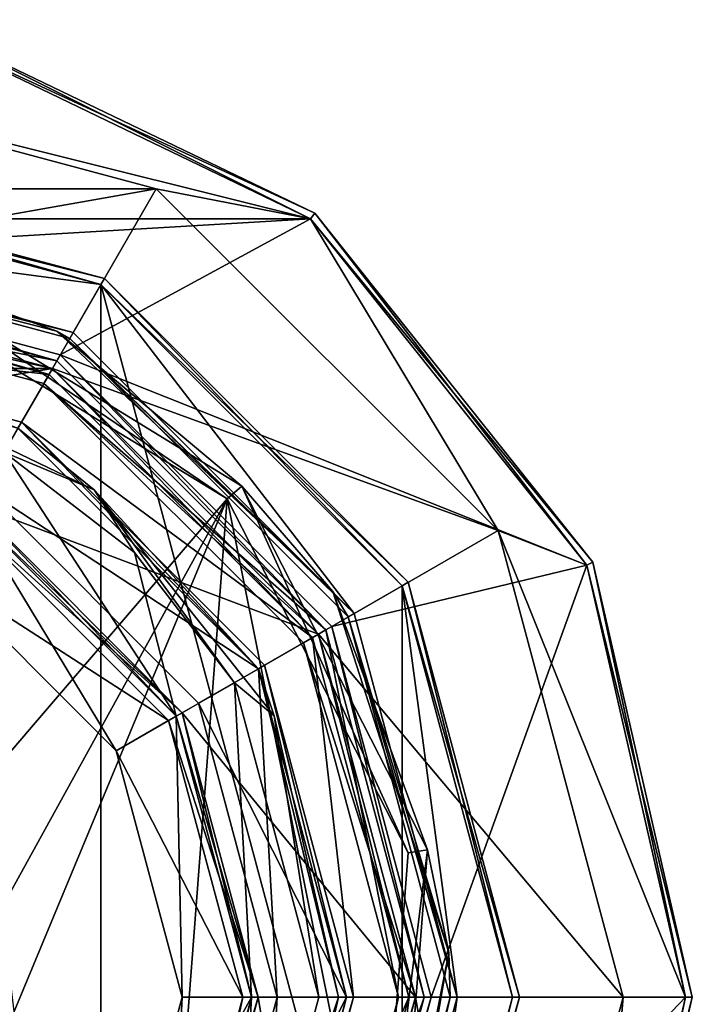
# Model space of a CAD drawing. Header units: millimetres. Extents: x -78 to 78, y -78 to 168.
# Tile 32 of 32: x 10 to 29, y 140 to 168. Entities that reach past the tile are written whole.
import ezdxf

# ---------------------------------------------------------------- set-up
doc = ezdxf.new("R2010")
doc.units = ezdxf.units.MM
doc.header["$LTSCALE"] = 65.185185
for name, color, linetype in [('11', 7, 'CONTINUOUS'), ('12', 7, 'CONTINUOUS'), ('13', 7, 'CONTINUOUS'), ('14', 7, 'CONTINUOUS'), ('15', 7, 'CONTINUOUS'), ('16', 7, 'CONTINUOUS'), ('17', 7, 'CONTINUOUS'), ('170', 7, 'CONTINUOUS'), ('171', 7, 'CONTINUOUS'), ('172', 7, 'CONTINUOUS'), ('173', 7, 'CONTINUOUS'), ('174', 7, 'CONTINUOUS'), ('175', 7, 'CONTINUOUS'), ('18', 7, 'CONTINUOUS'), ('181', 7, 'CONTINUOUS'), ('183', 7, 'CONTINUOUS'), ('186', 7, 'CONTINUOUS'), ('187', 7, 'CONTINUOUS'), ('19', 7, 'CONTINUOUS'), ('194', 7, 'CONTINUOUS'), ('195', 7, 'CONTINUOUS'), ('197', 7, 'CONTINUOUS'), ('199', 7, 'CONTINUOUS'), ('20', 7, 'CONTINUOUS'), ('205', 7, 'CONTINUOUS'), ('21', 7, 'CONTINUOUS'), ('22', 7, 'CONTINUOUS'), ('23', 7, 'CONTINUOUS'), ('24', 7, 'CONTINUOUS'), ('25', 7, 'CONTINUOUS'), ('26', 7, 'CONTINUOUS'), ('27', 7, 'CONTINUOUS'), ('28', 7, 'CONTINUOUS'), ('29', 7, 'CONTINUOUS'), ('30', 7, 'CONTINUOUS'), ('31', 7, 'CONTINUOUS'), ('32', 7, 'CONTINUOUS'), ('33', 7, 'CONTINUOUS'), ('34', 7, 'CONTINUOUS'), ('35', 7, 'CONTINUOUS'), ('36', 7, 'CONTINUOUS'), ('37', 7, 'CONTINUOUS'), ('38', 7, 'CONTINUOUS'), ('39', 7, 'CONTINUOUS'), ('40', 7, 'CONTINUOUS'), ('41', 7, 'CONTINUOUS'), ('42', 7, 'CONTINUOUS'), ('43', 7, 'CONTINUOUS'), ('44', 7, 'CONTINUOUS'), ('45', 7, 'CONTINUOUS'), ('46', 7, 'CONTINUOUS'), ('47', 7, 'CONTINUOUS'), ('48', 7, 'CONTINUOUS'), ('49', 7, 'CONTINUOUS'), ('50', 7, 'CONTINUOUS'), ('51', 7, 'CONTINUOUS'), ('52', 7, 'CONTINUOUS'), ('53', 7, 'CONTINUOUS'), ('54', 7, 'CONTINUOUS'), ('55', 7, 'CONTINUOUS'), ('56', 7, 'CONTINUOUS'), ('57', 7, 'CONTINUOUS')]:
    doc.layers.add(name, color=color, linetype=linetype)

msp = doc.modelspace()

# ---------------------------------------------------------------- linework, layer by layer
at = {"layer": '11', "linetype": 'CONTINUOUS'}
for points in [[(6.408, 168.078), (17.956, 162.517), (0, 167), (6.408, 168.078)], [(0, 167), (17.956, 162.517), (13.5, 163.383), (0, 167)], [(13.5, 163.383), (17.956, 162.517), (23.383, 153.5), (13.5, 163.383)], [(17.956, 162.517), (25.948, 152.496), (23.383, 153.5), (17.956, 162.517)], [(25.948, 152.496), (28.8, 140), (23.383, 153.5), (25.948, 152.496)], [(23.383, 153.5), (28.8, 140), (27, 140), (23.383, 153.5)], [(27, 140), (25.948, 127.504), (23.383, 126.5), (27, 140)], [(28.8, 140), (25.948, 127.504), (27, 140), (28.8, 140)]]:
    msp.add_3dface(points, dxfattribs=at)
at = {"layer": '12', "linetype": 'CONTINUOUS'}
for points in [[(27, 140), (23.383, 126.5), (27, 140, 1), (27, 140)], [(27, 140, 1), (23.383, 126.5), (23.383, 126.5, 1), (27, 140, 1)]]:
    msp.add_3dface(points, dxfattribs=at)
at = {"layer": '13', "linetype": 'CONTINUOUS'}
for points in [[(0, 167, 1), (13.5, 163.383, 1), (-13.5, 163.383, 1), (0, 167, 1)], [(-13.5, 163.383, 1), (13.5, 163.383, 1), (0, 161, 1), (-13.5, 163.383, 1)], [(0, 161, 1), (13.5, 163.383, 1), (10.5, 158.187, 1), (0, 161, 1)], [(13.5, 163.383, 1), (23.383, 153.5, 1), (10.5, 158.187, 1), (13.5, 163.383, 1)], [(10.5, 158.187, 1), (23.383, 153.5, 1), (18.187, 150.5, 1), (10.5, 158.187, 1)], [(23.383, 153.5, 1), (27, 140, 1), (18.187, 150.5, 1), (23.383, 153.5, 1)], [(18.187, 150.5, 1), (27, 140, 1), (21, 140, 1), (18.187, 150.5, 1)], [(21, 140, 1), (23.383, 126.5, 1), (18.187, 129.5, 1), (21, 140, 1)], [(27, 140, 1), (23.383, 126.5, 1), (21, 140, 1), (27, 140, 1)]]:
    msp.add_3dface(points, dxfattribs=at)
at = {"layer": '14', "linetype": 'CONTINUOUS'}
for points in [[(21, 140, 1), (18.187, 129.5, 1), (21, 140), (21, 140, 1)], [(21, 140), (18.187, 129.5, 1), (18.187, 129.5), (21, 140)]]:
    msp.add_3dface(points, dxfattribs=at)
at = {"layer": '15', "linetype": 'CONTINUOUS'}
for points in [[(0, 161), (10.5, 158.187), (-10.5, 158.187), (0, 161)], [(-10.5, 158.187), (10.5, 158.187), (0, 156.45), (-10.5, 158.187)], [(0, 156.45), (10.5, 158.187), (8.225, 154.246), (0, 156.45)], [(10.5, 158.187), (18.187, 150.5), (8.225, 154.246), (10.5, 158.187)], [(8.225, 154.246), (18.187, 150.5), (14.246, 148.225), (8.225, 154.246)], [(18.187, 150.5), (21, 140), (14.246, 148.225), (18.187, 150.5)], [(21, 140), (16.45, 140), (14.246, 148.225), (21, 140)], [(16.45, 140), (18.187, 129.5), (14.246, 131.775), (16.45, 140)], [(21, 140), (18.187, 129.5), (16.45, 140), (21, 140)]]:
    msp.add_3dface(points, dxfattribs=at)
at = {"layer": '16', "linetype": 'CONTINUOUS'}
for points in [[(14.073, 131.875, 2.3), (16.25, 140, 2.3), (14.073, 131.875, 0.2), (14.073, 131.875, 2.3)], [(14.073, 131.875, 0.2), (16.25, 140, 2.3), (16.25, 140, 0.2), (14.073, 131.875, 0.2)]]:
    msp.add_3dface(points, dxfattribs=at)
at = {"layer": '17', "linetype": 'CONTINUOUS'}
for points in [[(10.625, 158.403, 2.5), (0, 161.25, 2.5), (0, 160.5, 2.5), (10.625, 158.403, 2.5)], [(10.25, 157.754, 2.5), (10.625, 158.403, 2.5), (0, 160.5, 2.5), (10.25, 157.754, 2.5)], [(18.403, 150.625, 2.5), (10.625, 158.403, 2.5), (10.25, 157.754, 2.5), (18.403, 150.625, 2.5)], [(17.754, 150.25, 2.5), (18.403, 150.625, 2.5), (10.25, 157.754, 2.5), (17.754, 150.25, 2.5)], [(20.5, 140, 2.5), (18.403, 150.625, 2.5), (17.754, 150.25, 2.5), (20.5, 140, 2.5)], [(21.25, 140, 2.5), (18.403, 150.625, 2.5), (20.5, 140, 2.5), (21.25, 140, 2.5)], [(18.403, 129.375, 2.5), (21.25, 140, 2.5), (17.754, 129.75, 2.5), (18.403, 129.375, 2.5)], [(21.25, 140, 2.5), (20.5, 140, 2.5), (17.754, 129.75, 2.5), (21.25, 140, 2.5)]]:
    msp.add_3dface(points, dxfattribs=at)
at = {"layer": '170', "linetype": 'CONTINUOUS'}
for points in [[(17, 140, 4), (14.722, 131.5, 4), (17, 140, 2.5), (17, 140, 4)], [(17, 140, 2.5), (14.722, 131.5, 4), (14.722, 131.5, 2.5), (17, 140, 2.5)]]:
    msp.add_3dface(points, dxfattribs=at)
at = {"layer": '171', "linetype": 'CONTINUOUS'}
for points in [[(9.5, 156.454, 4), (16.454, 149.5, 4), (8.5, 154.722, 4), (9.5, 156.454, 4)], [(8.5, 154.722, 4), (16.454, 149.5, 4), (14.722, 148.5, 4), (8.5, 154.722, 4)], [(16.454, 149.5, 4), (19, 140, 4), (14.722, 148.5, 4), (16.454, 149.5, 4)], [(19, 140, 4), (17, 140, 4), (14.722, 148.5, 4), (19, 140, 4)], [(14.722, 131.5, 4), (17, 140, 4), (16.454, 130.5, 4), (14.722, 131.5, 4)], [(16.454, 130.5, 4), (17, 140, 4), (19, 140, 4), (16.454, 130.5, 4)]]:
    msp.add_3dface(points, dxfattribs=at)
at = {"layer": '172', "linetype": 'CONTINUOUS'}
for points in [[(16.454, 130.5, 4), (19, 140, 4), (16.454, 130.5, 2.5), (16.454, 130.5, 4)], [(16.454, 130.5, 2.5), (19, 140, 4), (19, 140, 2.5), (16.454, 130.5, 2.5)]]:
    msp.add_3dface(points, dxfattribs=at)
at = {"layer": '173', "linetype": 'CONTINUOUS'}
for points in [[(8.5, 154.722, 4), (14.722, 148.5, 4), (8.5, 154.722, 2.5), (8.5, 154.722, 4)], [(8.5, 154.722, 2.5), (14.722, 148.5, 4), (14.722, 148.5, 2.5), (8.5, 154.722, 2.5)], [(17, 140, 4), (17, 140, 2.5), (14.722, 148.5, 2.5), (17, 140, 4)], [(14.722, 148.5, 4), (17, 140, 4), (14.722, 148.5, 2.5), (14.722, 148.5, 4)]]:
    msp.add_3dface(points, dxfattribs=at)
at = {"layer": '174', "linetype": 'CONTINUOUS'}
for points in [[(16.454, 149.5, 4), (9.5, 156.454, 4), (16.454, 149.5, 2.5), (16.454, 149.5, 4)], [(16.454, 149.5, 2.5), (9.5, 156.454, 4), (9.5, 156.454, 2.5), (16.454, 149.5, 2.5)], [(19, 140, 4), (16.454, 149.5, 4), (19, 140, 2.5), (19, 140, 4)], [(19, 140, 2.5), (16.454, 149.5, 4), (16.454, 149.5, 2.5), (19, 140, 2.5)]]:
    msp.add_3dface(points, dxfattribs=at)
at = {"layer": '175', "linetype": 'CONTINUOUS'}
for points in [[(8.5, 154.722, 2.5), (16.454, 149.5, 2.5), (9.5, 156.454, 2.5), (8.5, 154.722, 2.5)], [(8.5, 154.722, 2.5), (14.722, 148.5, 2.5), (16.454, 149.5, 2.5), (8.5, 154.722, 2.5)], [(14.722, 148.5, 2.5), (17, 140, 2.5), (16.454, 149.5, 2.5), (14.722, 148.5, 2.5)], [(17, 140, 2.5), (19, 140, 2.5), (16.454, 149.5, 2.5), (17, 140, 2.5)], [(17, 140, 2.5), (14.722, 131.5, 2.5), (19, 140, 2.5), (17, 140, 2.5)], [(14.722, 131.5, 2.5), (16.454, 130.5, 2.5), (19, 140, 2.5), (14.722, 131.5, 2.5)]]:
    msp.add_3dface(points, dxfattribs=at)
at = {"layer": '18', "linetype": 'CONTINUOUS'}
for points in [[(21.25, 140, 2.5), (18.403, 129.375, 2.5), (21.25, 140, 4.8), (21.25, 140, 2.5)], [(21.25, 140, 4.8), (18.403, 129.375, 2.5), (18.403, 129.375, 4.8), (21.25, 140, 4.8)]]:
    msp.add_3dface(points, dxfattribs=at)
at = {"layer": '181', "linetype": 'CONTINUOUS'}
for points in [[(0, 163.8, 18), (11.9, 160.611, 18), (0, 162.2, 18), (0, 163.8, 18)], [(0, 162.2, 18), (11.9, 160.611, 18), (11.1, 159.226, 18), (0, 162.2, 18)], [(11.1, 159.226, 18), (11.9, 160.611, 18), (19.226, 151.1, 18), (11.1, 159.226, 18)], [(11.9, 160.611, 18), (20.611, 151.9, 18), (19.226, 151.1, 18), (11.9, 160.611, 18)], [(19.226, 151.1, 18), (20.611, 151.9, 18), (22.2, 140, 18), (19.226, 151.1, 18)], [(20.611, 151.9, 18), (23.8, 140, 18), (22.2, 140, 18), (20.611, 151.9, 18)], [(22.2, 140, 18), (20.611, 128.1, 18), (19.226, 128.9, 18), (22.2, 140, 18)], [(23.8, 140, 18), (20.611, 128.1, 18), (22.2, 140, 18), (23.8, 140, 18)]]:
    msp.add_3dface(points, dxfattribs=at)
at = {"layer": '183', "linetype": 'CONTINUOUS'}
for points in [[(0, 163.8, 58), (0, 116.2, 58), (11.9, 119.389, 58), (0, 163.8, 58)], [(11.9, 160.611, 58), (0, 163.8, 58), (11.9, 119.389, 58), (11.9, 160.611, 58)], [(20.611, 151.9, 58), (11.9, 160.611, 58), (20.611, 128.1, 58), (20.611, 151.9, 58)], [(20.611, 128.1, 58), (11.9, 160.611, 58), (11.9, 119.389, 58), (20.611, 128.1, 58)], [(23.8, 140, 58), (20.611, 151.9, 58), (20.611, 128.1, 58), (23.8, 140, 58)]]:
    msp.add_3dface(points, dxfattribs=at)
at = {"layer": '186', "linetype": 'CONTINUOUS'}
for points in [[(0, 162, 50.2), (0, 162, 18.2), (11, 159.052, 18.2), (0, 162, 50.2)], [(0, 162, 50.2), (11, 159.052, 18.2), (10.626, 159.264, 50.2), (0, 162, 50.2)], [(10.626, 159.264, 50.2), (11, 159.052, 18.2), (18.609, 151.735, 50.2), (10.626, 159.264, 50.2)], [(11, 159.052, 18.2), (19.052, 151, 18.2), (18.609, 151.735, 50.2), (11, 159.052, 18.2)], [(18.609, 151.735, 50.2), (19.052, 151, 18.2), (21.962, 141.288, 50.2), (18.609, 151.735, 50.2)], [(19.052, 151, 18.2), (22, 140, 18.2), (21.962, 141.288, 50.2), (19.052, 151, 18.2)], [(21.962, 141.288, 50.2), (22, 140, 18.2), (19.853, 130.52, 50.2), (21.962, 141.288, 50.2)], [(22, 140, 18.2), (19.052, 129, 18.2), (19.853, 130.52, 50.2), (22, 140, 18.2)]]:
    msp.add_3dface(points, dxfattribs=at)
at = {"layer": '187', "linetype": 'CONTINUOUS'}
for points in [[(0, 164, 18.2), (0, 164, 57.8), (12, 160.785, 57.8), (0, 164, 18.2)], [(0, 164, 18.2), (12, 160.785, 57.8), (12, 160.785, 18.2), (0, 164, 18.2)], [(12, 160.785, 57.8), (20.785, 152, 57.8), (12, 160.785, 18.2), (12, 160.785, 57.8)], [(12, 160.785, 18.2), (20.785, 152, 57.8), (20.785, 152, 18.2), (12, 160.785, 18.2)], [(20.785, 152, 57.8), (24, 140, 57.8), (20.785, 152, 18.2), (20.785, 152, 57.8)], [(20.785, 152, 18.2), (24, 140, 57.8), (24, 140, 18.2), (20.785, 152, 18.2)], [(24, 140, 57.8), (20.785, 128, 57.8), (24, 140, 18.2), (24, 140, 57.8)], [(24, 140, 18.2), (20.785, 128, 57.8), (20.785, 128, 18.2), (24, 140, 18.2)]]:
    msp.add_3dface(points, dxfattribs=at)
at = {"layer": '19', "linetype": 'CONTINUOUS'}
for points in [[(6.408, 168.078, 5), (-17.956, 162.517, 5), (17.956, 162.517, 5), (6.408, 168.078, 5)], [(17.956, 162.517, 5), (-17.956, 162.517, 5), (0, 161.45, 5), (17.956, 162.517, 5)], [(10.725, 158.576, 5), (17.956, 162.517, 5), (0, 161.45, 5), (10.725, 158.576, 5)], [(25.948, 152.496, 5), (17.956, 162.517, 5), (10.725, 158.576, 5), (25.948, 152.496, 5)], [(18.576, 150.725, 5), (25.948, 152.496, 5), (10.725, 158.576, 5), (18.576, 150.725, 5)], [(21.45, 140, 5), (25.948, 152.496, 5), (18.576, 150.725, 5), (21.45, 140, 5)], [(28.8, 140, 5), (25.948, 152.496, 5), (21.45, 140, 5), (28.8, 140, 5)], [(25.948, 127.504, 5), (28.8, 140, 5), (18.576, 129.275, 5), (25.948, 127.504, 5)], [(28.8, 140, 5), (21.45, 140, 5), (18.576, 129.275, 5), (28.8, 140, 5)]]:
    msp.add_3dface(points, dxfattribs=at)
at = {"layer": '194', "linetype": 'CONTINUOUS'}
for points in [[(0, 164, 57.8), (0, 163.8, 58), (11.9, 160.611, 58), (0, 164, 57.8)], [(0, 164, 57.8), (11.9, 160.611, 58), (12, 160.785, 57.8), (0, 164, 57.8)], [(11.9, 160.611, 58), (20.611, 151.9, 58), (12, 160.785, 57.8), (11.9, 160.611, 58)], [(20.611, 151.9, 58), (20.785, 152, 57.8), (12, 160.785, 57.8), (20.611, 151.9, 58)], [(20.611, 151.9, 58), (23.8, 140, 58), (20.785, 152, 57.8), (20.611, 151.9, 58)], [(23.8, 140, 58), (24, 140, 57.8), (20.785, 152, 57.8), (23.8, 140, 58)], [(23.8, 140, 58), (20.611, 128.1, 58), (24, 140, 57.8), (23.8, 140, 58)], [(20.611, 128.1, 58), (20.785, 128, 57.8), (24, 140, 57.8), (20.611, 128.1, 58)]]:
    msp.add_3dface(points, dxfattribs=at)
at = {"layer": '195', "linetype": 'CONTINUOUS'}
for points in [[(0, 163.8, 18), (0, 164, 18.2), (12, 160.785, 18.2), (0, 163.8, 18)], [(11.9, 160.611, 18), (0, 163.8, 18), (12, 160.785, 18.2), (11.9, 160.611, 18)], [(11.9, 160.611, 18), (12, 160.785, 18.2), (20.785, 152, 18.2), (11.9, 160.611, 18)], [(20.611, 151.9, 18), (11.9, 160.611, 18), (20.785, 152, 18.2), (20.611, 151.9, 18)], [(20.611, 151.9, 18), (20.785, 152, 18.2), (24, 140, 18.2), (20.611, 151.9, 18)], [(23.8, 140, 18), (20.611, 151.9, 18), (24, 140, 18.2), (23.8, 140, 18)], [(20.611, 128.1, 18), (23.8, 140, 18), (20.785, 128, 18.2), (20.611, 128.1, 18)], [(23.8, 140, 18), (24, 140, 18.2), (20.785, 128, 18.2), (23.8, 140, 18)]]:
    msp.add_3dface(points, dxfattribs=at)
at = {"layer": '197', "linetype": 'CONTINUOUS'}
for points in [[(0, 162, 18.2), (0, 162.2, 18), (11.1, 159.226, 18), (0, 162, 18.2)], [(0, 162, 18.2), (11.1, 159.226, 18), (11, 159.052, 18.2), (0, 162, 18.2)], [(11.1, 159.226, 18), (19.226, 151.1, 18), (11, 159.052, 18.2), (11.1, 159.226, 18)], [(19.226, 151.1, 18), (19.052, 151, 18.2), (11, 159.052, 18.2), (19.226, 151.1, 18)], [(19.226, 151.1, 18), (22.2, 140, 18), (19.052, 151, 18.2), (19.226, 151.1, 18)], [(22.2, 140, 18), (22, 140, 18.2), (19.052, 151, 18.2), (22.2, 140, 18)], [(19.226, 128.9, 18), (19.052, 129, 18.2), (22, 140, 18.2), (19.226, 128.9, 18)], [(22.2, 140, 18), (19.226, 128.9, 18), (22, 140, 18.2), (22.2, 140, 18)]]:
    msp.add_3dface(points, dxfattribs=at)
at = {"layer": '199', "linetype": 'CONTINUOUS'}
for points in [[(5.746, 160.406, 51), (15.55, 154.41, 51), (7.748, 145.323, 51), (5.746, 160.406, 51)], [(7.748, 145.323, 51), (15.55, 154.41, 51), (9.036, 142.589, 51), (7.748, 145.323, 51)], [(9.036, 142.589, 51), (15.55, 154.41, 51), (9.391, 139.588, 51), (9.036, 142.589, 51)], [(15.55, 154.41, 51), (13.186, 123.4, 51), (9.391, 139.588, 51), (15.55, 154.41, 51)], [(19.911, 132.72, 51), (13.186, 123.4, 51), (15.55, 154.41, 51), (19.911, 132.72, 51)], [(20.784, 144.179, 51), (19.911, 132.72, 51), (15.55, 154.41, 51), (20.784, 144.179, 51)]]:
    msp.add_3dface(points, dxfattribs=at)
at = {"layer": '20', "linetype": 'CONTINUOUS'}
for points in [[(29, 140, 0.2), (29, 140, 4.8), (26.128, 127.418, 4.8), (29, 140, 0.2)], [(26.128, 127.418, 0.2), (29, 140, 0.2), (26.128, 127.418, 4.8), (26.128, 127.418, 0.2)]]:
    msp.add_3dface(points, dxfattribs=at)
at = {"layer": '205', "linetype": 'CONTINUOUS'}
for points in [[(0, 162, 50.2), (10.626, 159.264, 50.2), (5.906, 160.949, 50.766), (0, 162, 50.2)], [(15.55, 154.41, 51), (5.746, 160.406, 51), (5.906, 160.949, 50.766), (15.55, 154.41, 51)], [(5.906, 160.949, 50.766), (10.626, 159.264, 50.2), (15.978, 154.78, 50.766), (5.906, 160.949, 50.766)], [(15.55, 154.41, 51), (5.906, 160.949, 50.766), (15.978, 154.78, 50.766), (15.55, 154.41, 51)], [(10.626, 159.264, 50.2), (18.609, 151.735, 50.2), (15.978, 154.78, 50.766), (10.626, 159.264, 50.2)], [(20.784, 144.179, 51), (15.55, 154.41, 51), (15.978, 154.78, 50.766), (20.784, 144.179, 51)], [(15.978, 154.78, 50.766), (18.609, 151.735, 50.2), (21.345, 144.258, 50.766), (15.978, 154.78, 50.766)], [(20.784, 144.179, 51), (15.978, 154.78, 50.766), (21.345, 144.258, 50.766), (20.784, 144.179, 51)], [(18.609, 151.735, 50.2), (21.962, 141.288, 50.2), (21.345, 144.258, 50.766), (18.609, 151.735, 50.2)], [(19.911, 132.72, 51), (20.784, 144.179, 51), (21.345, 144.258, 50.766), (19.911, 132.72, 51)], [(19.911, 132.72, 51), (21.345, 144.258, 50.766), (20.426, 132.483, 50.766), (19.911, 132.72, 51)], [(21.345, 144.258, 50.766), (21.962, 141.288, 50.2), (20.426, 132.483, 50.766), (21.345, 144.258, 50.766)], [(21.962, 141.288, 50.2), (19.853, 130.52, 50.2), (20.426, 132.483, 50.766), (21.962, 141.288, 50.2)]]:
    msp.add_3dface(points, dxfattribs=at)
at = {"layer": '21', "linetype": 'CONTINUOUS'}
for points in [[(0, 167), (13.5, 163.383), (0, 167, 1), (0, 167)], [(13.5, 163.383), (13.5, 163.383, 1), (0, 167, 1), (13.5, 163.383)], [(13.5, 163.383), (23.383, 153.5), (13.5, 163.383, 1), (13.5, 163.383)], [(23.383, 153.5), (23.383, 153.5, 1), (13.5, 163.383, 1), (23.383, 153.5)], [(23.383, 153.5), (27, 140), (23.383, 153.5, 1), (23.383, 153.5)], [(27, 140), (27, 140, 1), (23.383, 153.5, 1), (27, 140)]]:
    msp.add_3dface(points, dxfattribs=at)
at = {"layer": '22', "linetype": 'CONTINUOUS'}
for points in [[(0, 161, 1), (10.5, 158.187, 1), (0, 161), (0, 161, 1)], [(10.5, 158.187, 1), (10.5, 158.187), (0, 161), (10.5, 158.187, 1)], [(10.5, 158.187, 1), (18.187, 150.5, 1), (10.5, 158.187), (10.5, 158.187, 1)], [(18.187, 150.5, 1), (18.187, 150.5), (10.5, 158.187), (18.187, 150.5, 1)], [(18.187, 150.5, 1), (21, 140, 1), (18.187, 150.5), (18.187, 150.5, 1)], [(21, 140, 1), (21, 140), (18.187, 150.5), (21, 140, 1)]]:
    msp.add_3dface(points, dxfattribs=at)
at = {"layer": '23', "linetype": 'CONTINUOUS'}
for points in [[(14.073, 148.125, 2.3), (8.125, 154.073, 2.3), (14.073, 148.125, 0.2), (14.073, 148.125, 2.3)], [(14.073, 148.125, 0.2), (8.125, 154.073, 2.3), (8.125, 154.073, 0.2), (14.073, 148.125, 0.2)], [(16.25, 140, 0.2), (16.25, 140, 2.3), (14.073, 148.125, 2.3), (16.25, 140, 0.2)], [(16.25, 140, 0.2), (14.073, 148.125, 2.3), (14.073, 148.125, 0.2), (16.25, 140, 0.2)]]:
    msp.add_3dface(points, dxfattribs=at)
at = {"layer": '24', "linetype": 'CONTINUOUS'}
for points in [[(0, 161.25, 2.5), (10.625, 158.403, 2.5), (0, 161.25, 4.8), (0, 161.25, 2.5)], [(0, 161.25, 4.8), (10.625, 158.403, 2.5), (10.625, 158.403, 4.8), (0, 161.25, 4.8)], [(10.625, 158.403, 2.5), (18.403, 150.625, 2.5), (10.625, 158.403, 4.8), (10.625, 158.403, 2.5)], [(10.625, 158.403, 4.8), (18.403, 150.625, 2.5), (18.403, 150.625, 4.8), (10.625, 158.403, 4.8)], [(18.403, 150.625, 2.5), (21.25, 140, 2.5), (18.403, 150.625, 4.8), (18.403, 150.625, 2.5)], [(21.25, 140, 2.5), (21.25, 140, 4.8), (18.403, 150.625, 4.8), (21.25, 140, 2.5)]]:
    msp.add_3dface(points, dxfattribs=at)
at = {"layer": '25', "linetype": 'CONTINUOUS'}
for points in [[(18.081, 162.673, 0.2), (6.453, 168.273, 0.2), (18.081, 162.673, 4.8), (18.081, 162.673, 0.2)], [(18.081, 162.673, 4.8), (6.453, 168.273, 0.2), (6.453, 168.273, 4.8), (18.081, 162.673, 4.8)], [(26.128, 152.582, 0.2), (18.081, 162.673, 0.2), (26.128, 152.582, 4.8), (26.128, 152.582, 0.2)], [(26.128, 152.582, 4.8), (18.081, 162.673, 0.2), (18.081, 162.673, 4.8), (26.128, 152.582, 4.8)], [(29, 140, 4.8), (29, 140, 0.2), (26.128, 152.582, 0.2), (29, 140, 4.8)], [(29, 140, 4.8), (26.128, 152.582, 0.2), (26.128, 152.582, 4.8), (29, 140, 4.8)]]:
    msp.add_3dface(points, dxfattribs=at)
at = {"layer": '26', "linetype": 'CONTINUOUS'}
for points in [[(6.408, 168.078, 5), (17.956, 162.517, 5), (6.453, 168.273, 4.8), (6.408, 168.078, 5)], [(17.956, 162.517, 5), (18.081, 162.673, 4.8), (6.453, 168.273, 4.8), (17.956, 162.517, 5)], [(17.956, 162.517, 5), (25.948, 152.496, 5), (18.081, 162.673, 4.8), (17.956, 162.517, 5)], [(25.948, 152.496, 5), (26.128, 152.582, 4.8), (18.081, 162.673, 4.8), (25.948, 152.496, 5)], [(25.948, 152.496, 5), (28.8, 140, 5), (26.128, 152.582, 4.8), (25.948, 152.496, 5)], [(28.8, 140, 5), (29, 140, 4.8), (26.128, 152.582, 4.8), (28.8, 140, 5)]]:
    msp.add_3dface(points, dxfattribs=at)
at = {"layer": '27', "linetype": 'CONTINUOUS'}
for points in [[(28.8, 140, 5), (25.948, 127.504, 5), (29, 140, 4.8), (28.8, 140, 5)], [(29, 140, 4.8), (25.948, 127.504, 5), (26.128, 127.418, 4.8), (29, 140, 4.8)]]:
    msp.add_3dface(points, dxfattribs=at)
at = {"layer": '28', "linetype": 'CONTINUOUS'}
for points in [[(10.725, 158.576, 5), (0, 161.45, 5), (10.625, 158.403, 4.8), (10.725, 158.576, 5)], [(0, 161.45, 5), (0, 161.25, 4.8), (10.625, 158.403, 4.8), (0, 161.45, 5)], [(10.725, 158.576, 5), (10.625, 158.403, 4.8), (18.403, 150.625, 4.8), (10.725, 158.576, 5)], [(18.576, 150.725, 5), (10.725, 158.576, 5), (18.403, 150.625, 4.8), (18.576, 150.725, 5)], [(21.25, 140, 4.8), (18.576, 150.725, 5), (18.403, 150.625, 4.8), (21.25, 140, 4.8)], [(21.25, 140, 4.8), (21.45, 140, 5), (18.576, 150.725, 5), (21.25, 140, 4.8)]]:
    msp.add_3dface(points, dxfattribs=at)
at = {"layer": '29', "linetype": 'CONTINUOUS'}
for points in [[(21.25, 140, 4.8), (18.403, 129.375, 4.8), (21.45, 140, 5), (21.25, 140, 4.8)], [(21.45, 140, 5), (18.403, 129.375, 4.8), (18.576, 129.275, 5), (21.45, 140, 5)]]:
    msp.add_3dface(points, dxfattribs=at)
at = {"layer": '30', "linetype": 'CONTINUOUS'}
for points in [[(8.125, 154.073, 2.3), (14.073, 148.125, 2.3), (8.225, 154.246, 2.5), (8.125, 154.073, 2.3)], [(8.225, 154.246, 2.5), (14.073, 148.125, 2.3), (14.246, 148.225, 2.5), (8.225, 154.246, 2.5)], [(14.073, 148.125, 2.3), (16.25, 140, 2.3), (14.246, 148.225, 2.5), (14.073, 148.125, 2.3)], [(16.25, 140, 2.3), (16.45, 140, 2.5), (14.246, 148.225, 2.5), (16.25, 140, 2.3)]]:
    msp.add_3dface(points, dxfattribs=at)
at = {"layer": '31', "linetype": 'CONTINUOUS'}
for points in [[(16.25, 140, 2.3), (14.073, 131.875, 2.3), (16.45, 140, 2.5), (16.25, 140, 2.3)], [(16.45, 140, 2.5), (14.073, 131.875, 2.3), (14.246, 131.775, 2.5), (16.45, 140, 2.5)]]:
    msp.add_3dface(points, dxfattribs=at)
at = {"layer": '32', "linetype": 'CONTINUOUS'}
for points in [[(8.225, 154.246), (14.246, 148.225), (8.125, 154.073, 0.2), (8.225, 154.246)], [(14.246, 148.225), (14.073, 148.125, 0.2), (8.125, 154.073, 0.2), (14.246, 148.225)], [(14.246, 148.225), (16.45, 140), (14.073, 148.125, 0.2), (14.246, 148.225)], [(16.45, 140), (16.25, 140, 0.2), (14.073, 148.125, 0.2), (16.45, 140)]]:
    msp.add_3dface(points, dxfattribs=at)
at = {"layer": '33', "linetype": 'CONTINUOUS'}
for points in [[(14.246, 131.775), (14.073, 131.875, 0.2), (16.25, 140, 0.2), (14.246, 131.775)], [(16.45, 140), (14.246, 131.775), (16.25, 140, 0.2), (16.45, 140)]]:
    msp.add_3dface(points, dxfattribs=at)
at = {"layer": '34', "linetype": 'CONTINUOUS'}
for points in [[(6.408, 168.078), (6.453, 168.273, 0.2), (18.081, 162.673, 0.2), (6.408, 168.078)], [(17.956, 162.517), (6.408, 168.078), (18.081, 162.673, 0.2), (17.956, 162.517)], [(17.956, 162.517), (18.081, 162.673, 0.2), (26.128, 152.582, 0.2), (17.956, 162.517)], [(25.948, 152.496), (17.956, 162.517), (26.128, 152.582, 0.2), (25.948, 152.496)], [(29, 140, 0.2), (25.948, 152.496), (26.128, 152.582, 0.2), (29, 140, 0.2)], [(28.8, 140), (25.948, 152.496), (29, 140, 0.2), (28.8, 140)]]:
    msp.add_3dface(points, dxfattribs=at)
at = {"layer": '35', "linetype": 'CONTINUOUS'}
for points in [[(25.948, 127.504), (28.8, 140), (26.128, 127.418, 0.2), (25.948, 127.504)], [(28.8, 140), (29, 140, 0.2), (26.128, 127.418, 0.2), (28.8, 140)]]:
    msp.add_3dface(points, dxfattribs=at)
at = {"layer": '36', "linetype": 'CONTINUOUS'}
for points in [[(21, 140, 37.3), (18.186, 129.5, 37.3), (21, 140, 3), (21, 140, 37.3)], [(21, 140, 3), (18.186, 129.5, 37.3), (18.186, 129.5, 3), (21, 140, 3)]]:
    msp.add_3dface(points, dxfattribs=at)
at = {"layer": '37', "linetype": 'CONTINUOUS'}
for points in [[(10.4, 158.013, 37.5), (0, 160.8, 37.5), (0, 159.2, 37.5), (10.4, 158.013, 37.5)], [(9.6, 156.628, 37.5), (10.4, 158.013, 37.5), (0, 159.2, 37.5), (9.6, 156.628, 37.5)], [(18.013, 150.4, 37.5), (10.4, 158.013, 37.5), (9.6, 156.628, 37.5), (18.013, 150.4, 37.5)], [(16.628, 149.6, 37.5), (18.013, 150.4, 37.5), (9.6, 156.628, 37.5), (16.628, 149.6, 37.5)], [(19.2, 140, 37.5), (18.013, 150.4, 37.5), (16.628, 149.6, 37.5), (19.2, 140, 37.5)], [(20.8, 140, 37.5), (18.013, 150.4, 37.5), (19.2, 140, 37.5), (20.8, 140, 37.5)], [(18.013, 129.6, 37.5), (20.8, 140, 37.5), (16.628, 130.4, 37.5), (18.013, 129.6, 37.5)], [(20.8, 140, 37.5), (19.2, 140, 37.5), (16.628, 130.4, 37.5), (20.8, 140, 37.5)]]:
    msp.add_3dface(points, dxfattribs=at)
at = {"layer": '38', "linetype": 'CONTINUOUS'}
for points in [[(0, 161, 37.3), (10.5, 158.186, 37.3), (0, 161, 3), (0, 161, 37.3)], [(0, 161, 3), (10.5, 158.186, 37.3), (10.5, 158.186, 3), (0, 161, 3)], [(10.5, 158.186, 37.3), (18.186, 150.5, 37.3), (10.5, 158.186, 3), (10.5, 158.186, 37.3)], [(10.5, 158.186, 3), (18.186, 150.5, 37.3), (18.186, 150.5, 3), (10.5, 158.186, 3)], [(21, 140, 37.3), (21, 140, 3), (18.186, 150.5, 3), (21, 140, 37.3)], [(18.186, 150.5, 37.3), (21, 140, 37.3), (18.186, 150.5, 3), (18.186, 150.5, 37.3)]]:
    msp.add_3dface(points, dxfattribs=at)
at = {"layer": '39', "linetype": 'CONTINUOUS'}
for points in [[(8.225, 154.246, 2.5), (14.246, 148.225, 2.5), (8, 153.856, 2.5), (8.225, 154.246, 2.5)], [(8, 153.856, 2.5), (14.246, 148.225, 2.5), (13.856, 148, 2.5), (8, 153.856, 2.5)], [(14.246, 148.225, 2.5), (16.45, 140, 2.5), (13.856, 148, 2.5), (14.246, 148.225, 2.5)], [(13.856, 148, 2.5), (16.45, 140, 2.5), (16, 140, 2.5), (13.856, 148, 2.5)], [(16, 140, 2.5), (14.246, 131.775, 2.5), (13.856, 132, 2.5), (16, 140, 2.5)], [(16.45, 140, 2.5), (14.246, 131.775, 2.5), (16, 140, 2.5), (16.45, 140, 2.5)]]:
    msp.add_3dface(points, dxfattribs=at)
at = {"layer": '40', "linetype": 'CONTINUOUS'}
for points in [[(16, 140, 2.5), (13.856, 132, 2.5), (16, 140), (16, 140, 2.5)], [(16, 140), (13.856, 132, 2.5), (13.856, 132), (16, 140)]]:
    msp.add_3dface(points, dxfattribs=at)
at = {"layer": '41', "linetype": 'CONTINUOUS'}
for points in [[(8, 153.856, 2.5), (13.856, 148, 2.5), (8, 153.856), (8, 153.856, 2.5)], [(8, 153.856), (13.856, 148, 2.5), (13.856, 148), (8, 153.856)], [(13.856, 148, 2.5), (16, 140, 2.5), (13.856, 148), (13.856, 148, 2.5)], [(16, 140, 2.5), (16, 140), (13.856, 148), (16, 140, 2.5)]]:
    msp.add_3dface(points, dxfattribs=at)
at = {"layer": '42', "linetype": 'CONTINUOUS'}
for points in [[(14.25, 140), (12.341, 132.875), (14.25, 140, 4), (14.25, 140)], [(14.25, 140, 4), (12.341, 132.875), (12.341, 132.875, 4), (14.25, 140, 4)]]:
    msp.add_3dface(points, dxfattribs=at)
at = {"layer": '43', "linetype": 'CONTINUOUS'}
for points in [[(7.125, 152.341), (12.341, 147.125), (7.125, 152.341, 4), (7.125, 152.341)], [(7.125, 152.341, 4), (12.341, 147.125), (12.341, 147.125, 4), (7.125, 152.341, 4)], [(14.25, 140), (14.25, 140, 4), (12.341, 147.125, 4), (14.25, 140)], [(12.341, 147.125), (14.25, 140), (12.341, 147.125, 4), (12.341, 147.125)]]:
    msp.add_3dface(points, dxfattribs=at)
at = {"layer": '44', "linetype": 'CONTINUOUS'}
for points in [[(19, 140, 6.8), (16.454, 130.5, 6.8), (19, 140, 37.3), (19, 140, 6.8)], [(19, 140, 37.3), (16.454, 130.5, 6.8), (16.454, 130.5, 37.3), (19, 140, 37.3)]]:
    msp.add_3dface(points, dxfattribs=at)
at = {"layer": '45', "linetype": 'CONTINUOUS'}
for points in [[(14.073, 148.125, 6), (9.103, 155.76, 6), (8.125, 154.073, 6), (14.073, 148.125, 6)], [(12.874, 152.865, 6), (9.103, 155.76, 6), (14.073, 148.125, 6), (12.874, 152.865, 6)], [(15.766, 149.093, 6), (12.874, 152.865, 6), (14.073, 148.125, 6), (15.766, 149.093, 6)], [(16.25, 140, 6), (15.766, 149.093, 6), (14.073, 148.125, 6), (16.25, 140, 6)], [(18.2, 140, 6), (15.766, 149.093, 6), (16.25, 140, 6), (18.2, 140, 6)], [(14.073, 131.875, 6), (15.766, 130.907, 6), (16.25, 140, 6), (14.073, 131.875, 6)], [(15.766, 130.907, 6), (18.2, 140, 6), (16.25, 140, 6), (15.766, 130.907, 6)]]:
    msp.add_3dface(points, dxfattribs=at)
at = {"layer": '46', "linetype": 'CONTINUOUS'}
for points in [[(9.5, 156.454, 6.8), (16.454, 149.5, 6.8), (9.5, 156.455, 37.3), (9.5, 156.454, 6.8)], [(9.5, 156.455, 37.3), (16.454, 149.5, 6.8), (16.454, 149.5, 37.3), (9.5, 156.455, 37.3)], [(19, 140, 6.8), (19, 140, 37.3), (16.454, 149.5, 37.3), (19, 140, 6.8)], [(16.454, 149.5, 6.8), (19, 140, 6.8), (16.454, 149.5, 37.3), (16.454, 149.5, 6.8)]]:
    msp.add_3dface(points, dxfattribs=at)
at = {"layer": '47', "linetype": 'CONTINUOUS'}
for points in [[(18.2, 140, 6), (15.766, 130.907, 6), (18.766, 140, 6.234), (18.2, 140, 6)], [(18.766, 140, 6.234), (15.766, 130.907, 6), (16.907, 131.858, 6.234), (18.766, 140, 6.234)], [(16.454, 130.5, 6.8), (19, 140, 6.8), (16.907, 131.858, 6.234), (16.454, 130.5, 6.8)], [(19, 140, 6.8), (18.766, 140, 6.234), (16.907, 131.858, 6.234), (19, 140, 6.8)]]:
    msp.add_3dface(points, dxfattribs=at)
at = {"layer": '48', "linetype": 'CONTINUOUS'}
for points in [[(4.176, 158.295, 6.234), (9.103, 155.76, 6), (11.7, 154.672, 6.234), (4.176, 158.295, 6.234)], [(9.5, 156.454, 6.8), (4.176, 158.295, 6.234), (11.7, 154.672, 6.234), (9.5, 156.454, 6.8)], [(16.454, 149.5, 6.8), (9.5, 156.454, 6.8), (11.7, 154.672, 6.234), (16.454, 149.5, 6.8)], [(9.103, 155.76, 6), (12.874, 152.865, 6), (11.7, 154.672, 6.234), (9.103, 155.76, 6)], [(12.874, 152.865, 6), (15.766, 149.093, 6), (11.7, 154.672, 6.234), (12.874, 152.865, 6)], [(11.7, 154.672, 6.234), (15.766, 149.093, 6), (16.907, 148.142, 6.234), (11.7, 154.672, 6.234)], [(16.454, 149.5, 6.8), (11.7, 154.672, 6.234), (16.907, 148.142, 6.234), (16.454, 149.5, 6.8)], [(19, 140, 6.8), (16.454, 149.5, 6.8), (18.766, 140, 6.234), (19, 140, 6.8)], [(18.766, 140, 6.234), (16.454, 149.5, 6.8), (16.907, 148.142, 6.234), (18.766, 140, 6.234)], [(15.766, 149.093, 6), (18.2, 140, 6), (16.907, 148.142, 6.234), (15.766, 149.093, 6)], [(18.2, 140, 6), (18.766, 140, 6.234), (16.907, 148.142, 6.234), (18.2, 140, 6)]]:
    msp.add_3dface(points, dxfattribs=at)
at = {"layer": '49', "linetype": 'CONTINUOUS'}
for points in [[(18.186, 129.5, 37.3), (21, 140, 37.3), (18.013, 129.6, 37.5), (18.186, 129.5, 37.3)], [(21, 140, 37.3), (20.8, 140, 37.5), (18.013, 129.6, 37.5), (21, 140, 37.3)]]:
    msp.add_3dface(points, dxfattribs=at)
at = {"layer": '50', "linetype": 'CONTINUOUS'}
for points in [[(0, 160.8, 37.5), (10.4, 158.013, 37.5), (0, 161, 37.3), (0, 160.8, 37.5)], [(10.4, 158.013, 37.5), (10.5, 158.186, 37.3), (0, 161, 37.3), (10.4, 158.013, 37.5)], [(10.4, 158.013, 37.5), (18.013, 150.4, 37.5), (10.5, 158.186, 37.3), (10.4, 158.013, 37.5)], [(18.013, 150.4, 37.5), (18.186, 150.5, 37.3), (10.5, 158.186, 37.3), (18.013, 150.4, 37.5)], [(18.013, 150.4, 37.5), (20.8, 140, 37.5), (18.186, 150.5, 37.3), (18.013, 150.4, 37.5)], [(20.8, 140, 37.5), (21, 140, 37.3), (18.186, 150.5, 37.3), (20.8, 140, 37.5)]]:
    msp.add_3dface(points, dxfattribs=at)
at = {"layer": '51', "linetype": 'CONTINUOUS'}
for points in [[(16.628, 130.4, 37.5), (19.2, 140, 37.5), (16.454, 130.5, 37.3), (16.628, 130.4, 37.5)], [(19.2, 140, 37.5), (19, 140, 37.3), (16.454, 130.5, 37.3), (19.2, 140, 37.5)]]:
    msp.add_3dface(points, dxfattribs=at)
at = {"layer": '52', "linetype": 'CONTINUOUS'}
for points in [[(9.6, 156.628, 37.5), (0, 159.2, 37.5), (9.5, 156.455, 37.3), (9.6, 156.628, 37.5)], [(9.6, 156.628, 37.5), (9.5, 156.455, 37.3), (16.454, 149.5, 37.3), (9.6, 156.628, 37.5)], [(16.628, 149.6, 37.5), (9.6, 156.628, 37.5), (16.454, 149.5, 37.3), (16.628, 149.6, 37.5)], [(19, 140, 37.3), (16.628, 149.6, 37.5), (16.454, 149.5, 37.3), (19, 140, 37.3)], [(19.2, 140, 37.5), (16.628, 149.6, 37.5), (19, 140, 37.3), (19.2, 140, 37.5)]]:
    msp.add_3dface(points, dxfattribs=at)
at = {"layer": '53', "linetype": 'CONTINUOUS'}
for points in [[(0, 160.5, 2.5), (0, 161, 3), (10.5, 158.186, 3), (0, 160.5, 2.5)], [(10.25, 157.754, 2.5), (0, 160.5, 2.5), (10.5, 158.186, 3), (10.25, 157.754, 2.5)], [(10.25, 157.754, 2.5), (10.5, 158.186, 3), (18.186, 150.5, 3), (10.25, 157.754, 2.5)], [(17.754, 150.25, 2.5), (10.25, 157.754, 2.5), (18.186, 150.5, 3), (17.754, 150.25, 2.5)], [(21, 140, 3), (17.754, 150.25, 2.5), (18.186, 150.5, 3), (21, 140, 3)], [(20.5, 140, 2.5), (17.754, 150.25, 2.5), (21, 140, 3), (20.5, 140, 2.5)]]:
    msp.add_3dface(points, dxfattribs=at)
at = {"layer": '54', "linetype": 'CONTINUOUS'}
for points in [[(17.754, 129.75, 2.5), (20.5, 140, 2.5), (18.186, 129.5, 3), (17.754, 129.75, 2.5)], [(20.5, 140, 2.5), (21, 140, 3), (18.186, 129.5, 3), (20.5, 140, 2.5)]]:
    msp.add_3dface(points, dxfattribs=at)
at = {"layer": '55', "linetype": 'CONTINUOUS'}
for points in [[(7.125, 152.341, 4), (12.341, 147.125, 4), (8.125, 154.073, 6), (7.125, 152.341, 4)], [(12.341, 147.125, 4), (14.073, 148.125, 6), (8.125, 154.073, 6), (12.341, 147.125, 4)], [(12.341, 147.125, 4), (14.25, 140, 4), (14.073, 148.125, 6), (12.341, 147.125, 4)], [(14.25, 140, 4), (16.25, 140, 6), (14.073, 148.125, 6), (14.25, 140, 4)]]:
    msp.add_3dface(points, dxfattribs=at)
at = {"layer": '56', "linetype": 'CONTINUOUS'}
for points in [[(14.25, 140, 4), (12.341, 132.875, 4), (16.25, 140, 6), (14.25, 140, 4)], [(12.341, 132.875, 4), (14.073, 131.875, 6), (16.25, 140, 6), (12.341, 132.875, 4)]]:
    msp.add_3dface(points, dxfattribs=at)
at = {"layer": '57', "linetype": 'CONTINUOUS'}
for points in [[(8, 153.856), (13.856, 148), (7.125, 152.341), (8, 153.856)], [(13.856, 148), (12.341, 147.125), (7.125, 152.341), (13.856, 148)], [(13.856, 148), (16, 140), (12.341, 147.125), (13.856, 148)], [(16, 140), (14.25, 140), (12.341, 147.125), (16, 140)], [(13.856, 132), (12.341, 132.875), (14.25, 140), (13.856, 132)], [(16, 140), (13.856, 132), (14.25, 140), (16, 140)]]:
    msp.add_3dface(points, dxfattribs=at)

doc.saveas('drawing.dxf')
